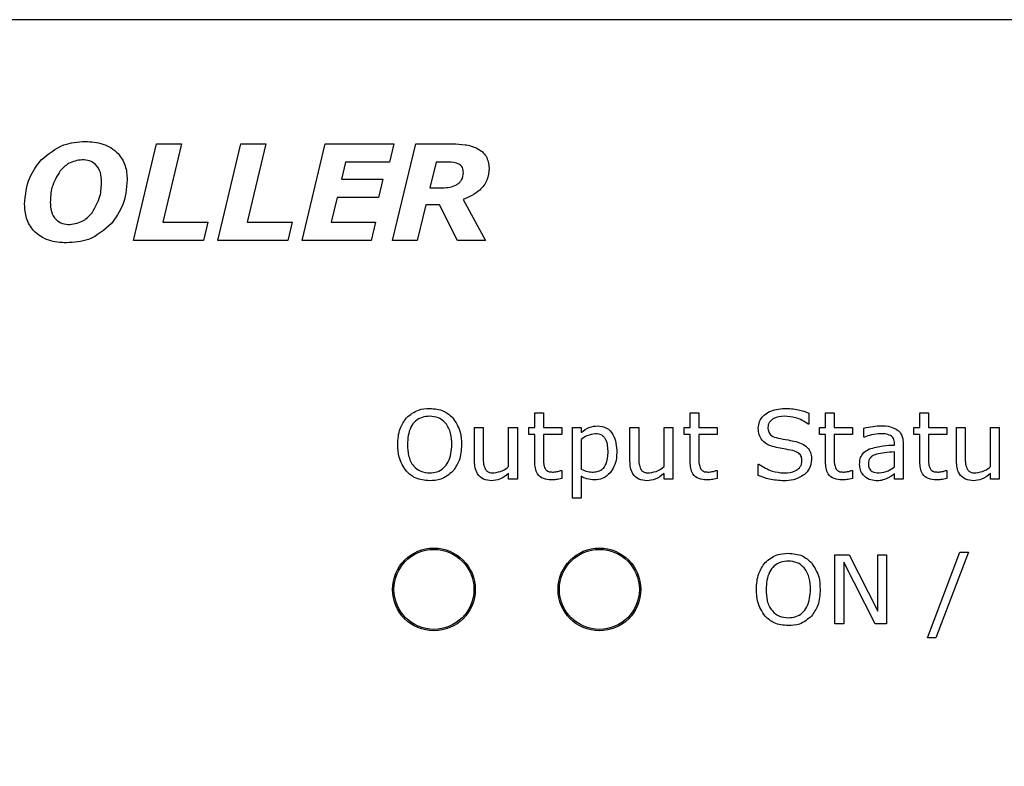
# Model space of a CAD drawing. Header units: millimetres. Extents: x 0 to 840, y 0 to 594.
# Tile 9 of 38: x 331 to 367, y 273 to 300. Entities that reach past the tile are written whole.
import ezdxf

# ---------------------------------------------------------------- set-up
doc = ezdxf.new("R2010")
doc.units = ezdxf.units.MM
doc.layers.get('0').update_dxf_attribs({"color": 3, "lineweight": 30})
doc.layers.add('Dimension', color=7, linetype='Continuous', lineweight=18)
doc.styles.add('Annotative', font='arial.ttf')
doc.dimstyles.new('ISO-iCore', dxfattribs={"dimtxt": 5, "dimasz": 5, "dimexe": 1, "dimexo": 1, "dimgap": 1, "dimtad": 1, "dimrnd": 0.0005, "dimzin": 9, "dimdsep": 46, "dimtxsty": 'Annotative', "dimcen": 0, "dimclrd": 256, "dimclre": 256, "dimclrt": 2, "dimadec": 1, "dimazin": 2, "dimtfac": 1, "dimtix": 1, "dimtmove": 1, "dimatfit": 0, "dimfxl": 1, "dimarcsym": 1})

# ---------------------------------------------------------------- blocks, each defined once
blk = doc.blocks.new('*D1181')
at = {"layer": 'Defpoints', "color": 0}
for p in [(391.717, 324.386), (248.717, 298.482), (391.717, 298.482)]:
    blk.add_point(p, dxfattribs=at)
at = {"layer": 'Dimension', "lineweight": -2}
for p, q in [((248.717, 299.482), (248.717, 325.386)), ((391.717, 299.482), (391.717, 325.386)), ((253.717, 324.386), (386.717, 324.386))]:
    blk.add_line(p, q, dxfattribs=at)
at = {"layer": 'Dimension'}
for points in [[(253.717, 325.22), (253.717, 323.553), (248.717, 324.386)], [(386.717, 323.553), (386.717, 325.22), (391.717, 324.386)]]:
    blk.add_solid(points, dxfattribs=at)
at = {"layer": 'Dimension', "color": 2, "insert": (320.287, 330.495), "char_height": 5, "attachment_point": 2, "style": 'Annotative'}
blk.add_mtext('143', dxfattribs=at)
blk = doc.blocks.new('*D1183')
at = {"layer": 'Defpoints', "color": 0}
for p in [(339.662, 304.386), (391.717, 244.982), (423.717, 244.982)]:
    blk.add_point(p, dxfattribs=at)
at = {"layer": 'Dimension', "lineweight": -2}
for p, q in [((340.662, 304.386), (424.717, 304.386)), ((423.717, 299.386), (423.717, 249.982)), ((392.717, 244.982), (424.717, 244.982))]:
    blk.add_line(p, q, dxfattribs=at)
at = {"layer": 'Dimension'}
for points in [[(424.55, 299.386), (422.884, 299.386), (423.717, 304.386)], [(422.884, 249.982), (424.55, 249.982), (423.717, 244.982)]]:
    blk.add_solid(points, dxfattribs=at)
at = {"layer": 'Dimension', "color": 2, "insert": (416.162, 273.01), "char_height": 5, "attachment_point": 2, "rotation": 90, "style": 'Annotative'}
blk.add_mtext('(59.4)', dxfattribs=at)

msp = doc.modelspace()

# ---------------------------------------------------------------- linework, layer by layer
at = {"linetype": 'Continuous', "lineweight": 25}
for p, q in [((390.216, 299.982), (250.218, 299.982)), ((335.324, 291.982), (336.166, 295.482)), ((336.166, 295.482), (337.069, 295.482)), ((337.069, 295.482), (336.388, 292.646)), ((338.381, 291.982), (339.222, 295.482)), ((339.222, 295.482), (340.126, 295.482)), ((340.126, 295.482), (339.445, 292.646)), ((341.438, 291.982), (342.279, 295.482)), ((342.279, 295.482), (344.761, 295.482)), ((344.761, 295.482), (344.612, 294.817)), ((344.717, 291.982), (345.558, 295.482)), ((345.558, 295.482), (346.899, 295.482)), ((343.016, 294.817), (342.867, 294.197)), ((344.612, 294.817), (343.016, 294.817)), ((346.297, 294.817), (346.074, 293.887)), ((346.748, 294.817), (346.297, 294.817)), ((342.867, 294.197), (344.362, 294.197)), ((344.362, 294.197), (344.209, 293.532)), ((346.074, 293.887), (346.523, 293.887)), ((342.707, 293.532), (342.494, 292.646)), ((344.209, 293.532), (342.707, 293.532)), ((347.282, 293.462), (348.084, 291.982)), ((345.924, 293.267), (345.615, 291.982)), ((346.423, 293.267), (345.924, 293.267)), ((347.077, 291.982), (346.423, 293.267)), ((336.388, 292.646), (338.027, 292.646)), ((338.027, 292.646), (337.868, 291.982)), ((339.445, 292.646), (341.084, 292.646)), ((341.084, 292.646), (340.925, 291.982)), ((342.494, 292.646), (344.097, 292.646)), ((344.097, 292.646), (343.948, 291.982)), ((337.868, 291.982), (335.324, 291.982)), ((340.925, 291.982), (338.381, 291.982)), ((343.948, 291.982), (341.438, 291.982)), ((345.615, 291.982), (344.717, 291.982)), ((348.084, 291.982), (347.077, 291.982)), ((349.875, 285.737), (350.192, 285.737)), ((349.875, 285.199), (349.875, 285.737)), ((350.192, 285.737), (350.192, 285.199)), ((355.508, 285.737), (355.824, 285.737)), ((355.508, 285.199), (355.508, 285.737)), ((355.824, 285.737), (355.824, 285.199)), ((359.812, 285.72), (359.812, 285.325)), ((360.413, 285.737), (360.73, 285.737)), ((360.413, 285.199), (360.413, 285.737)), ((360.73, 285.737), (360.73, 285.199)), ((363.831, 285.737), (364.147, 285.737)), ((363.831, 285.199), (363.831, 285.737)), ((364.147, 285.737), (364.147, 285.199)), ((347.692, 285.199), (348.008, 285.199)), ((347.692, 283.979), (347.692, 285.199)), ((348.008, 285.199), (348.008, 284.119)), ((348.926, 285.199), (349.242, 285.199)), ((348.926, 283.783), (348.926, 285.199)), ((349.242, 285.199), (349.242, 283.332)), ((349.654, 285.199), (349.875, 285.199)), ((349.654, 284.946), (349.654, 285.199)), ((350.192, 285.199), (350.856, 285.199)), ((350.856, 285.199), (350.856, 284.946)), ((351.236, 285.199), (351.552, 285.199)), ((351.236, 282.635), (351.236, 285.199)), ((351.552, 285.199), (351.552, 285.014)), ((353.324, 285.199), (353.641, 285.199)), ((353.324, 283.979), (353.324, 285.199)), ((353.641, 285.199), (353.641, 284.119)), ((354.559, 285.199), (354.875, 285.199)), ((354.559, 283.783), (354.559, 285.199)), ((354.875, 285.199), (354.875, 283.332)), ((355.286, 285.199), (355.508, 285.199)), ((355.286, 284.946), (355.286, 285.199)), ((355.824, 285.199), (356.489, 285.199)), ((356.489, 285.199), (356.489, 284.946)), ((359.812, 285.325), (359.788, 285.325)), ((360.192, 285.199), (360.413, 285.199)), ((360.192, 284.946), (360.192, 285.199)), ((360.73, 285.199), (361.394, 285.199)), ((361.394, 285.199), (361.394, 284.946)), ((361.805, 284.851), (361.805, 285.176)), ((363.609, 285.199), (363.831, 285.199)), ((363.609, 284.946), (363.609, 285.199)), ((364.147, 285.199), (364.812, 285.199)), ((364.812, 285.199), (364.812, 284.946)), ((365.16, 285.199), (365.476, 285.199)), ((365.16, 283.979), (365.16, 285.199)), ((365.476, 285.199), (365.476, 284.119)), ((366.394, 285.199), (366.711, 285.199)), ((366.394, 283.783), (366.394, 285.199)), ((366.711, 285.199), (366.711, 283.332)), ((349.875, 284.946), (349.654, 284.946)), ((349.875, 283.949), (349.875, 284.946)), ((350.192, 284.946), (350.192, 284.097)), ((350.856, 284.946), (350.192, 284.946)), ((355.508, 284.946), (355.286, 284.946)), ((355.508, 283.949), (355.508, 284.946)), ((355.824, 284.946), (355.824, 284.097)), ((356.489, 284.946), (355.824, 284.946)), ((360.413, 284.946), (360.192, 284.946)), ((360.413, 283.949), (360.413, 284.946)), ((360.73, 284.946), (360.73, 284.097)), ((361.394, 284.946), (360.73, 284.946)), ((361.822, 284.851), (361.805, 284.851)), ((363.831, 284.946), (363.609, 284.946)), ((363.831, 283.949), (363.831, 284.946)), ((364.147, 284.946), (364.147, 284.097)), ((364.812, 284.946), (364.147, 284.946)), ((351.552, 284.762), (351.552, 283.69)), ((362.913, 284.566), (362.913, 284.616)), ((363.23, 284.611), (363.23, 283.332)), ((362.913, 283.778), (362.913, 284.313)), ((357.976, 283.87), (358, 283.87)), ((357.976, 283.463), (357.976, 283.87)), ((348.926, 283.332), (348.926, 283.529)), ((350.839, 283.648), (350.856, 283.648)), ((350.856, 283.648), (350.856, 283.355)), ((351.552, 283.431), (351.552, 282.635)), ((354.559, 283.332), (354.559, 283.529)), ((356.472, 283.648), (356.489, 283.648)), ((356.489, 283.648), (356.489, 283.355)), ((361.377, 283.648), (361.394, 283.648)), ((361.394, 283.648), (361.394, 283.355)), ((362.913, 283.332), (362.913, 283.522)), ((364.794, 283.648), (364.812, 283.648)), ((364.812, 283.648), (364.812, 283.355)), ((366.394, 283.332), (366.394, 283.529)), ((349.242, 283.332), (348.926, 283.332)), ((354.875, 283.332), (354.559, 283.332)), ((363.23, 283.332), (362.913, 283.332)), ((366.711, 283.332), (366.394, 283.332)), ((351.552, 282.635), (351.236, 282.635)), ((360.755, 280.582), (361.268, 280.582)), ((360.755, 278.082), (360.755, 280.582)), ((361.268, 280.582), (362.305, 278.54)), ((362.305, 280.582), (362.622, 280.582)), ((362.305, 278.54), (362.305, 280.582)), ((362.622, 280.582), (362.622, 278.082)), ((364.109, 277.575), (365.286, 280.677)), ((365.597, 280.677), (364.414, 277.575)), ((365.286, 280.677), (365.597, 280.677)), ((361.071, 280.318), (361.071, 278.082)), ((362.209, 278.082), (361.071, 280.318)), ((361.071, 278.082), (360.755, 278.082)), ((362.622, 278.082), (362.209, 278.082)), ((364.414, 277.575), (364.109, 277.575))]:
    msp.add_line(p, q, dxfattribs=at)
for centre, radius in [((346.217, 279.332), 1.5), ((346.217, 279.332), 1.45), ((352.217, 279.332), 1.5), ((352.217, 279.332), 1.45)]:
    msp.add_circle(centre, radius, dxfattribs=at)
for points, knots in [([(331.979, 294.9), (332.241, 295.115), (332.711, 295.501), (333.313, 295.549), (333.578, 295.57)], [0, 0, 0, 0, 0.558921, 1, 1, 1, 1]), ([(333.578, 295.57), (333.797, 295.557), (334.233, 295.529), (334.77, 295.193), (335.066, 294.698), (335.091, 294.355), (335.103, 294.183)], [0, 0, 0, 0, 0.280656, 0.559641, 0.779481, 1, 1, 1, 1]), ([(346.899, 295.482), (347.048, 295.477), (347.346, 295.467), (347.713, 295.366), (347.967, 295.208), (348.173, 294.981), (348.199, 294.753), (348.217, 294.601)], [0, 0, 0, 0, 0.2509576, 0.5013288, 0.6266645, 0.7518214, 1, 1, 1, 1]), ([(331.381, 293.294), (331.412, 293.626), (331.468, 294.218), (331.823, 294.691), (331.979, 294.9)], [0, 0, 0, 0, 0.55968, 1, 1, 1, 1]), ([(333.47, 294.906), (333.296, 294.879), (332.985, 294.831), (332.771, 294.603), (332.677, 294.502)], [0, 0, 0, 0, 0.5581986, 1, 1, 1, 1]), ([(334.173, 294.106), (334.166, 294.219), (334.153, 294.444), (333.993, 294.73), (333.737, 294.887), (333.559, 294.9), (333.47, 294.906)], [0, 0, 0, 0, 0.28077, 0.559867, 0.779502, 1, 1, 1, 1]), ([(347.286, 294.434), (347.282, 294.498), (347.274, 294.595), (347.198, 294.699), (347.039, 294.805), (346.877, 294.812), (346.748, 294.817)], [0, 0, 0, 0, 0.24972, 0.375138, 0.500615, 1, 1, 1, 1]), ([(332.677, 294.502), (332.555, 294.307), (332.339, 293.957), (332.32, 293.547), (332.312, 293.367)], [0, 0, 0, 0, 0.558725, 1, 1, 1, 1]), ([(346.523, 293.887), (346.704, 293.899), (346.93, 293.915), (347.145, 294.072), (347.259, 294.211), (347.276, 294.345), (347.286, 294.434)], [0, 0, 0, 0, 0.49886, 0.624728, 0.750514, 1, 1, 1, 1]), ([(348.217, 294.601), (348.203, 294.453), (348.175, 294.156), (347.846, 293.712), (347.496, 293.557), (347.282, 293.462)], [0, 0, 0, 0, 0.280302, 0.560249, 1, 1, 1, 1]), ([(333.827, 292.987), (333.942, 293.181), (334.148, 293.527), (334.165, 293.929), (334.173, 294.106)], [0, 0, 0, 0, 0.558928, 1, 1, 1, 1]), ([(335.103, 294.183), (335.073, 293.858), (335.021, 293.277), (334.684, 292.805), (334.536, 292.597)], [0, 0, 0, 0, 0.559911, 1, 1, 1, 1]), ([(332.312, 293.367), (332.318, 293.253), (332.329, 293.025), (332.488, 292.734), (332.748, 292.576), (332.927, 292.564), (333.017, 292.558)], [0, 0, 0, 0, 0.280977, 0.559676, 0.779433, 1, 1, 1, 1]), ([(332.904, 291.893), (332.684, 291.907), (332.246, 291.936), (331.706, 292.274), (331.417, 292.777), (331.393, 293.122), (331.381, 293.294)], [0, 0, 0, 0, 0.2806132, 0.5595564, 0.7794219, 1, 1, 1, 1]), ([(333.017, 292.558), (333.196, 292.588), (333.517, 292.641), (333.732, 292.881), (333.827, 292.987)], [0, 0, 0, 0, 0.558243, 1, 1, 1, 1]), ([(334.536, 292.597), (334.272, 292.366), (333.799, 291.953), (333.178, 291.911), (332.904, 291.893)], [0, 0, 0, 0, 0.558647, 1, 1, 1, 1]), ([(345.221, 285.553), (345.359, 285.665), (345.606, 285.866), (345.921, 285.886), (346.061, 285.895)], [0, 0, 0, 0, 0.558184, 1, 1, 1, 1]), ([(346.061, 285.895), (346.239, 285.88), (346.558, 285.853), (346.797, 285.645), (346.903, 285.553)], [0, 0, 0, 0, 0.5598415, 1, 1, 1, 1]), ([(357.976, 285.17), (357.985, 285.253), (358.001, 285.42), (358.152, 285.628), (358.446, 285.845), (358.729, 285.875), (358.927, 285.895)], [0, 0, 0, 0, 0.186924, 0.373838, 0.561303, 1, 1, 1, 1]), ([(358.927, 285.895), (359.097, 285.886), (359.401, 285.871), (359.686, 285.766), (359.812, 285.72)], [0, 0, 0, 0, 0.559781, 1, 1, 1, 1]), ([(344.907, 284.581), (344.917, 284.779), (344.936, 285.133), (345.134, 285.425), (345.221, 285.553)], [0, 0, 0, 0, 0.56042, 1, 1, 1, 1]), ([(346.063, 285.61), (345.97, 285.603), (345.785, 285.59), (345.541, 285.444), (345.294, 285.117), (345.271, 284.802), (345.255, 284.581)], [0, 0, 0, 0, 0.187221, 0.374001, 0.561092, 1, 1, 1, 1]), ([(346.869, 284.581), (346.862, 284.719), (346.849, 284.995), (346.682, 285.353), (346.39, 285.581), (346.172, 285.6), (346.063, 285.61)], [0, 0, 0, 0, 0.281049, 0.560521, 0.780005, 1, 1, 1, 1]), ([(346.903, 285.553), (347.009, 285.386), (347.198, 285.088), (347.211, 284.736), (347.217, 284.581)], [0, 0, 0, 0, 0.558244, 1, 1, 1, 1]), ([(358.924, 285.61), (358.788, 285.598), (358.583, 285.581), (358.394, 285.426), (358.332, 285.303), (358.327, 285.236), (358.324, 285.202)], [0, 0, 0, 0, 0.4987906, 0.7488046, 0.8743698, 1, 1, 1, 1]), ([(359.788, 285.325), (359.639, 285.416), (359.372, 285.579), (359.061, 285.601), (358.924, 285.61)], [0, 0, 0, 0, 0.559047, 1, 1, 1, 1]), ([(351.552, 285.014), (351.653, 285.09), (351.832, 285.227), (352.055, 285.251), (352.153, 285.262)], [0, 0, 0, 0, 0.560388, 1, 1, 1, 1]), ([(352.153, 285.262), (352.266, 285.248), (352.492, 285.22), (352.809, 284.863), (352.833, 284.523), (352.85, 284.296)], [0, 0, 0, 0, 0.250024, 0.500083, 1, 1, 1, 1]), ([(358.636, 284.475), (358.541, 284.5), (358.351, 284.549), (358.119, 284.71), (357.993, 284.937), (357.982, 285.092), (357.976, 285.17)], [0, 0, 0, 0, 0.280785, 0.560097, 0.779764, 1, 1, 1, 1]), ([(358.324, 285.202), (358.328, 285.147), (358.335, 285.036), (358.468, 284.873), (358.607, 284.838), (358.692, 284.816)], [0, 0, 0, 0, 0.280733, 0.55918, 1, 1, 1, 1]), ([(361.805, 285.176), (361.918, 285.202), (362.119, 285.249), (362.325, 285.258), (362.415, 285.262)], [0, 0, 0, 0, 0.5600772, 1, 1, 1, 1]), ([(362.415, 285.262), (362.534, 285.261), (362.745, 285.259), (362.932, 285.16), (363.013, 285.117)], [0, 0, 0, 0, 0.561207, 1, 1, 1, 1]), ([(352.074, 284.977), (351.968, 284.959), (351.777, 284.927), (351.621, 284.813), (351.552, 284.762)], [0, 0, 0, 0, 0.558164, 1, 1, 1, 1]), ([(352.533, 284.296), (352.527, 284.455), (352.518, 284.655), (352.393, 284.853), (352.272, 284.956), (352.153, 284.969), (352.074, 284.977)], [0, 0, 0, 0, 0.499793, 0.625452, 0.750889, 1, 1, 1, 1]), ([(358.692, 284.816), (358.814, 284.794), (359.03, 284.756), (359.245, 284.709), (359.34, 284.688)], [0, 0, 0, 0, 0.560043, 1, 1, 1, 1]), ([(362.412, 284.977), (362.299, 284.967), (362.097, 284.949), (361.906, 284.881), (361.822, 284.851)], [0, 0, 0, 0, 0.559574, 1, 1, 1, 1]), ([(362.768, 284.911), (362.703, 284.934), (362.588, 284.976), (362.466, 284.977), (362.412, 284.977)], [0, 0, 0, 0, 0.5582463, 1, 1, 1, 1]), ([(362.913, 284.616), (362.908, 284.683), (362.9, 284.803), (362.808, 284.878), (362.768, 284.911)], [0, 0, 0, 0, 0.560567, 1, 1, 1, 1]), ([(363.013, 285.117), (363.053, 285.081), (363.134, 285.01), (363.217, 284.833), (363.225, 284.695), (363.23, 284.611)], [0, 0, 0, 0, 0.279921, 0.560027, 1, 1, 1, 1]), ([(345.219, 283.612), (345.114, 283.778), (344.925, 284.076), (344.912, 284.426), (344.907, 284.581)], [0, 0, 0, 0, 0.558253, 1, 1, 1, 1]), ([(345.255, 284.581), (345.261, 284.442), (345.274, 284.167), (345.443, 283.809), (345.736, 283.584), (345.954, 283.563), (346.063, 283.553)], [0, 0, 0, 0, 0.281098, 0.560452, 0.780034, 1, 1, 1, 1]), ([(346.063, 283.553), (346.155, 283.56), (346.339, 283.574), (346.582, 283.722), (346.831, 284.045), (346.853, 284.36), (346.869, 284.581)], [0, 0, 0, 0, 0.187184, 0.374022, 0.561095, 1, 1, 1, 1]), ([(347.217, 284.581), (347.206, 284.383), (347.188, 284.03), (346.99, 283.74), (346.903, 283.612)], [0, 0, 0, 0, 0.560491, 1, 1, 1, 1]), ([(359.226, 284.363), (359.116, 284.385), (358.92, 284.424), (358.723, 284.46), (358.636, 284.475)], [0, 0, 0, 0, 0.55991, 1, 1, 1, 1]), ([(359.34, 284.688), (359.424, 284.661), (359.592, 284.608), (359.795, 284.457), (359.896, 284.246), (359.903, 284.107), (359.907, 284.038)], [0, 0, 0, 0, 0.28063, 0.560046, 0.77963, 1, 1, 1, 1]), ([(361.996, 284.422), (362.164, 284.468), (362.465, 284.548), (362.776, 284.56), (362.913, 284.566)], [0, 0, 0, 0, 0.5589, 1, 1, 1, 1]), ([(348.008, 284.119), (348.006, 284.037), (348.004, 283.891), (348.055, 283.755), (348.077, 283.696)], [0, 0, 0, 0, 0.5615296, 1, 1, 1, 1]), ([(350.192, 284.097), (350.188, 284.023), (350.182, 283.891), (350.227, 283.768), (350.246, 283.713)], [0, 0, 0, 0, 0.562041, 1, 1, 1, 1]), ([(351.99, 283.585), (352.053, 283.59), (352.18, 283.599), (352.348, 283.7), (352.511, 283.928), (352.524, 284.145), (352.533, 284.296)], [0, 0, 0, 0, 0.187163, 0.373807, 0.560752, 1, 1, 1, 1]), ([(352.85, 284.296), (352.84, 284.146), (352.824, 283.878), (352.673, 283.657), (352.606, 283.56)], [0, 0, 0, 0, 0.560292, 1, 1, 1, 1]), ([(353.641, 284.119), (353.639, 284.037), (353.636, 283.891), (353.688, 283.755), (353.71, 283.696)], [0, 0, 0, 0, 0.56153, 1, 1, 1, 1]), ([(355.824, 284.097), (355.821, 284.023), (355.815, 283.891), (355.86, 283.768), (355.879, 283.713)], [0, 0, 0, 0, 0.562041, 1, 1, 1, 1]), ([(359.559, 283.99), (359.556, 284.042), (359.552, 284.146), (359.433, 284.301), (359.305, 284.339), (359.226, 284.363)], [0, 0, 0, 0, 0.280943, 0.559041, 1, 1, 1, 1]), ([(360.73, 284.097), (360.726, 284.023), (360.72, 283.891), (360.765, 283.768), (360.784, 283.713)], [0, 0, 0, 0, 0.562041, 1, 1, 1, 1]), ([(361.647, 283.867), (361.651, 283.933), (361.657, 284.063), (361.759, 284.282), (361.906, 284.369), (361.996, 284.422)], [0, 0, 0, 0, 0.281204, 0.561247, 1, 1, 1, 1]), ([(362.266, 284.237), (362.222, 284.221), (362.133, 284.19), (362.028, 284.107), (361.97, 283.996), (361.966, 283.922), (361.964, 283.885)], [0, 0, 0, 0, 0.280398, 0.560165, 0.77973, 1, 1, 1, 1]), ([(362.913, 284.313), (362.791, 284.306), (362.574, 284.295), (362.36, 284.255), (362.266, 284.237)], [0, 0, 0, 0, 0.560284, 1, 1, 1, 1]), ([(364.147, 284.097), (364.144, 284.023), (364.138, 283.891), (364.183, 283.768), (364.202, 283.713)], [0, 0, 0, 0, 0.562041, 1, 1, 1, 1]), ([(365.476, 284.119), (365.475, 284.037), (365.472, 283.891), (365.523, 283.755), (365.546, 283.696)], [0, 0, 0, 0, 0.56153, 1, 1, 1, 1]), ([(348.307, 283.268), (348.206, 283.278), (348.005, 283.296), (347.788, 283.499), (347.702, 283.744), (347.695, 283.901), (347.692, 283.979)], [0, 0, 0, 0, 0.279837, 0.558037, 0.77867, 1, 1, 1, 1]), ([(348.398, 283.553), (348.506, 283.574), (348.699, 283.612), (348.856, 283.73), (348.926, 283.783)], [0, 0, 0, 0, 0.5582452, 1, 1, 1, 1]), ([(350.469, 283.3), (350.374, 283.306), (350.185, 283.318), (349.963, 283.492), (349.884, 283.727), (349.878, 283.875), (349.875, 283.949)], [0, 0, 0, 0, 0.280543, 0.55815, 0.778666, 1, 1, 1, 1]), ([(353.94, 283.268), (353.839, 283.278), (353.638, 283.296), (353.421, 283.499), (353.335, 283.744), (353.328, 283.901), (353.324, 283.979)], [0, 0, 0, 0, 0.279837, 0.558037, 0.77867, 1, 1, 1, 1]), ([(354.031, 283.553), (354.139, 283.574), (354.332, 283.612), (354.489, 283.73), (354.559, 283.783)], [0, 0, 0, 0, 0.558245, 1, 1, 1, 1]), ([(356.102, 283.3), (356.007, 283.306), (355.818, 283.318), (355.596, 283.492), (355.517, 283.727), (355.511, 283.875), (355.508, 283.949)], [0, 0, 0, 0, 0.280543, 0.55815, 0.778666, 1, 1, 1, 1]), ([(358, 283.87), (358.156, 283.772), (358.435, 283.596), (358.762, 283.566), (358.905, 283.553)], [0, 0, 0, 0, 0.559382, 1, 1, 1, 1]), ([(358.905, 283.553), (359.055, 283.563), (359.278, 283.578), (359.487, 283.746), (359.551, 283.88), (359.556, 283.954), (359.559, 283.99)], [0, 0, 0, 0, 0.499193, 0.748835, 0.874368, 1, 1, 1, 1]), ([(359.907, 284.038), (359.89, 283.921), (359.86, 283.713), (359.713, 283.565), (359.648, 283.5)], [0, 0, 0, 0, 0.559123, 1, 1, 1, 1]), ([(361.007, 283.3), (360.912, 283.306), (360.723, 283.318), (360.501, 283.492), (360.422, 283.727), (360.416, 283.875), (360.413, 283.949)], [0, 0, 0, 0, 0.280543, 0.55815, 0.778666, 1, 1, 1, 1]), ([(362.247, 283.268), (362.158, 283.278), (361.981, 283.298), (361.781, 283.458), (361.664, 283.658), (361.653, 283.797), (361.647, 283.867)], [0, 0, 0, 0, 0.279675, 0.55935, 0.77948, 1, 1, 1, 1]), ([(361.964, 283.885), (361.968, 283.829), (361.976, 283.718), (362.123, 283.565), (362.268, 283.558), (362.356, 283.553)], [0, 0, 0, 0, 0.281056, 0.559495, 1, 1, 1, 1]), ([(362.356, 283.553), (362.47, 283.57), (362.675, 283.601), (362.84, 283.724), (362.913, 283.778)], [0, 0, 0, 0, 0.557955, 1, 1, 1, 1]), ([(364.425, 283.3), (364.33, 283.306), (364.141, 283.318), (363.918, 283.492), (363.84, 283.727), (363.834, 283.875), (363.831, 283.949)], [0, 0, 0, 0, 0.280543, 0.55815, 0.778666, 1, 1, 1, 1]), ([(365.776, 283.268), (365.675, 283.278), (365.473, 283.296), (365.256, 283.499), (365.17, 283.744), (365.163, 283.901), (365.16, 283.979)], [0, 0, 0, 0, 0.279837, 0.558037, 0.77867, 1, 1, 1, 1]), ([(365.866, 283.553), (365.974, 283.574), (366.168, 283.612), (366.325, 283.73), (366.394, 283.783)], [0, 0, 0, 0, 0.558245, 1, 1, 1, 1]), ([(346.061, 283.268), (345.882, 283.284), (345.563, 283.311), (345.324, 283.52), (345.219, 283.612)], [0, 0, 0, 0, 0.55992, 1, 1, 1, 1]), ([(346.903, 283.612), (346.765, 283.498), (346.518, 283.294), (346.201, 283.276), (346.061, 283.268)], [0, 0, 0, 0, 0.558184, 1, 1, 1, 1]), ([(348.077, 283.696), (348.098, 283.667), (348.138, 283.611), (348.254, 283.556), (348.343, 283.554), (348.398, 283.553)], [0, 0, 0, 0, 0.27985, 0.559257, 1, 1, 1, 1]), ([(348.926, 283.529), (348.822, 283.449), (348.638, 283.306), (348.408, 283.28), (348.307, 283.268)], [0, 0, 0, 0, 0.560843, 1, 1, 1, 1]), ([(350.246, 283.713), (350.265, 283.686), (350.304, 283.632), (350.416, 283.588), (350.5, 283.586), (350.551, 283.585)], [0, 0, 0, 0, 0.27954, 0.558865, 1, 1, 1, 1]), ([(350.551, 283.585), (350.606, 283.59), (350.705, 283.6), (350.798, 283.633), (350.839, 283.648)], [0, 0, 0, 0, 0.55957, 1, 1, 1, 1]), ([(351.552, 283.69), (351.631, 283.655), (351.77, 283.593), (351.923, 283.587), (351.99, 283.585)], [0, 0, 0, 0, 0.559895, 1, 1, 1, 1]), ([(352.043, 283.3), (351.947, 283.306), (351.773, 283.317), (351.62, 283.396), (351.552, 283.431)], [0, 0, 0, 0, 0.5595, 1, 1, 1, 1]), ([(352.606, 283.56), (352.516, 283.478), (352.354, 283.331), (352.138, 283.309), (352.043, 283.3)], [0, 0, 0, 0, 0.559205, 1, 1, 1, 1]), ([(353.71, 283.696), (353.731, 283.667), (353.771, 283.611), (353.887, 283.556), (353.976, 283.554), (354.031, 283.553)], [0, 0, 0, 0, 0.27985, 0.559257, 1, 1, 1, 1]), ([(354.559, 283.529), (354.455, 283.449), (354.271, 283.306), (354.041, 283.28), (353.94, 283.268)], [0, 0, 0, 0, 0.560843, 1, 1, 1, 1]), ([(355.879, 283.713), (355.898, 283.686), (355.936, 283.632), (356.049, 283.588), (356.133, 283.586), (356.184, 283.585)], [0, 0, 0, 0, 0.27954, 0.558865, 1, 1, 1, 1]), ([(356.184, 283.585), (356.239, 283.59), (356.338, 283.6), (356.431, 283.633), (356.472, 283.648)], [0, 0, 0, 0, 0.55957, 1, 1, 1, 1]), ([(358.903, 283.268), (358.724, 283.278), (358.404, 283.294), (358.107, 283.411), (357.976, 283.463)], [0, 0, 0, 0, 0.559656, 1, 1, 1, 1]), ([(359.648, 283.5), (359.519, 283.421), (359.289, 283.281), (359.021, 283.272), (358.903, 283.268)], [0, 0, 0, 0, 0.558665, 1, 1, 1, 1]), ([(360.784, 283.713), (360.803, 283.686), (360.842, 283.632), (360.954, 283.588), (361.038, 283.586), (361.089, 283.585)], [0, 0, 0, 0, 0.27954, 0.558865, 1, 1, 1, 1]), ([(361.089, 283.585), (361.144, 283.59), (361.243, 283.6), (361.336, 283.633), (361.377, 283.648)], [0, 0, 0, 0, 0.55957, 1, 1, 1, 1]), ([(362.913, 283.522), (362.869, 283.488), (362.789, 283.429), (362.702, 283.381), (362.664, 283.359)], [0, 0, 0, 0, 0.560205, 1, 1, 1, 1]), ([(364.202, 283.713), (364.221, 283.686), (364.259, 283.632), (364.372, 283.588), (364.455, 283.586), (364.507, 283.585)], [0, 0, 0, 0, 0.27954, 0.558865, 1, 1, 1, 1]), ([(364.507, 283.585), (364.562, 283.59), (364.66, 283.6), (364.754, 283.633), (364.794, 283.648)], [0, 0, 0, 0, 0.55957, 1, 1, 1, 1]), ([(365.546, 283.696), (365.566, 283.667), (365.607, 283.611), (365.722, 283.556), (365.811, 283.554), (365.866, 283.553)], [0, 0, 0, 0, 0.27985, 0.559257, 1, 1, 1, 1]), ([(366.394, 283.529), (366.291, 283.449), (366.107, 283.306), (365.877, 283.28), (365.776, 283.268)], [0, 0, 0, 0, 0.560843, 1, 1, 1, 1]), ([(350.856, 283.355), (350.785, 283.339), (350.657, 283.309), (350.527, 283.303), (350.469, 283.3)], [0, 0, 0, 0, 0.560003, 1, 1, 1, 1]), ([(356.489, 283.355), (356.418, 283.339), (356.29, 283.309), (356.16, 283.303), (356.102, 283.3)], [0, 0, 0, 0, 0.560003, 1, 1, 1, 1]), ([(361.394, 283.355), (361.323, 283.339), (361.195, 283.309), (361.065, 283.303), (361.007, 283.3)], [0, 0, 0, 0, 0.560003, 1, 1, 1, 1]), ([(362.664, 283.359), (362.589, 283.329), (362.455, 283.275), (362.311, 283.27), (362.247, 283.268)], [0, 0, 0, 0, 0.5597203, 1, 1, 1, 1]), ([(364.812, 283.355), (364.74, 283.339), (364.613, 283.309), (364.483, 283.303), (364.425, 283.3)], [0, 0, 0, 0, 0.560003, 1, 1, 1, 1]), ([(358.221, 280.303), (358.359, 280.415), (358.606, 280.616), (358.921, 280.636), (359.061, 280.645)], [0, 0, 0, 0, 0.558184, 1, 1, 1, 1]), ([(359.061, 280.645), (359.239, 280.63), (359.558, 280.603), (359.797, 280.395), (359.903, 280.303)], [0, 0, 0, 0, 0.559841, 1, 1, 1, 1]), ([(357.907, 279.331), (357.917, 279.529), (357.936, 279.883), (358.134, 280.175), (358.221, 280.303)], [0, 0, 0, 0, 0.56042, 1, 1, 1, 1]), ([(359.063, 280.36), (358.97, 280.353), (358.785, 280.34), (358.541, 280.194), (358.294, 279.867), (358.271, 279.552), (358.255, 279.331)], [0, 0, 0, 0, 0.187221, 0.374001, 0.561092, 1, 1, 1, 1]), ([(359.869, 279.331), (359.862, 279.469), (359.849, 279.745), (359.682, 280.103), (359.39, 280.331), (359.172, 280.35), (359.063, 280.36)], [0, 0, 0, 0, 0.281049, 0.560521, 0.780005, 1, 1, 1, 1]), ([(359.903, 280.303), (360.009, 280.136), (360.198, 279.838), (360.211, 279.486), (360.217, 279.331)], [0, 0, 0, 0, 0.558244, 1, 1, 1, 1]), ([(358.219, 278.362), (358.114, 278.528), (357.925, 278.826), (357.912, 279.176), (357.907, 279.331)], [0, 0, 0, 0, 0.558253, 1, 1, 1, 1]), ([(358.255, 279.331), (358.261, 279.192), (358.274, 278.917), (358.443, 278.559), (358.736, 278.334), (358.954, 278.313), (359.063, 278.303)], [0, 0, 0, 0, 0.281098, 0.560452, 0.780034, 1, 1, 1, 1]), ([(359.063, 278.303), (359.155, 278.31), (359.339, 278.324), (359.582, 278.472), (359.831, 278.795), (359.853, 279.11), (359.869, 279.331)], [0, 0, 0, 0, 0.187184, 0.374022, 0.561095, 1, 1, 1, 1]), ([(360.217, 279.331), (360.206, 279.133), (360.188, 278.78), (359.99, 278.49), (359.903, 278.362)], [0, 0, 0, 0, 0.560491, 1, 1, 1, 1]), ([(359.061, 278.018), (358.882, 278.034), (358.563, 278.061), (358.324, 278.27), (358.219, 278.362)], [0, 0, 0, 0, 0.55992, 1, 1, 1, 1]), ([(359.903, 278.362), (359.765, 278.248), (359.518, 278.044), (359.201, 278.026), (359.061, 278.018)], [0, 0, 0, 0, 0.558184, 1, 1, 1, 1])]:
    msp.add_open_spline(points, degree=3, knots=knots, dxfattribs=at)

# ---------------------------------------------------------------- dimensions: what is measured, and where the dimension line sits
at = {"layer": 'Dimension'}
dim = msp.add_linear_dim(base=(391.717, 324.386), p1=(248.717, 298.482), p2=(391.717, 298.482), angle=0, dimstyle='ISO-iCore', override={"dimtxsty": 'Annotative'}, dxfattribs=at)
dim.commit()
dim.dimension.update_dxf_attribs({"geometry": '*D1181', "text_midpoint": (320.287, 324.386), "dimtype": 160})
dim = msp.add_linear_dim(base=(423.717, 244.982), p1=(339.662, 304.386), p2=(391.717, 244.982), angle=90, text='(<>)', dimstyle='ISO-iCore', override={"dimtxsty": 'Annotative'}, dxfattribs=at)
dim.commit()
dim.dimension.update_dxf_attribs({"geometry": '*D1183', "text_midpoint": (423.717, 273.01), "dimtype": 160})

doc.saveas('drawing.dxf')
